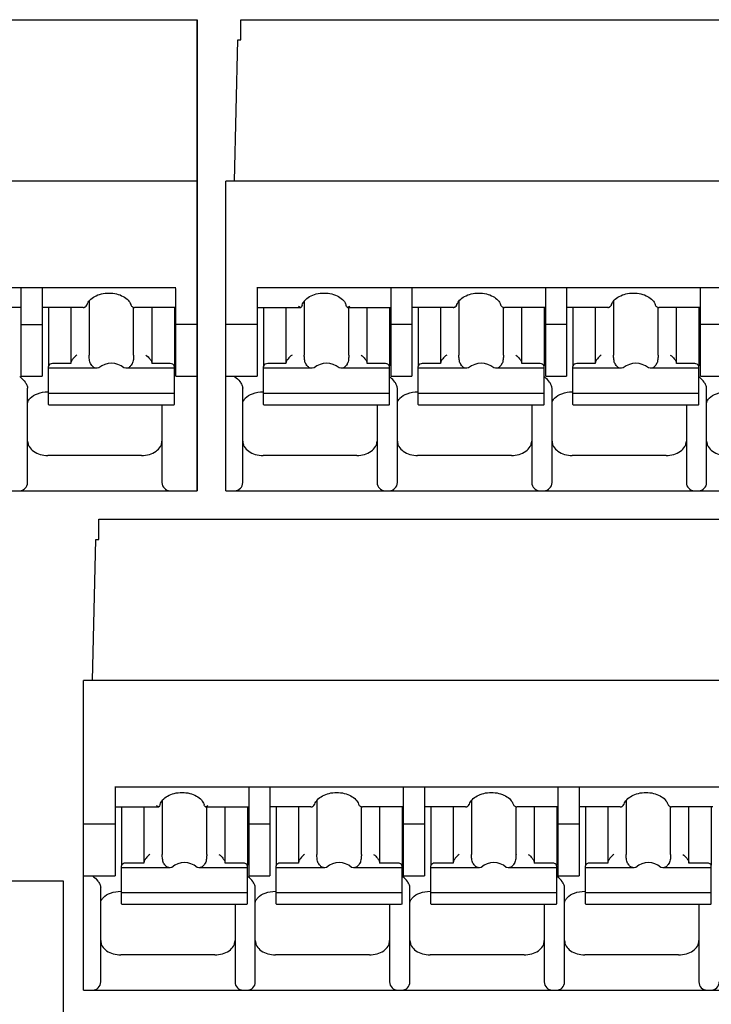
# Model space of a CAD drawing. Header units: millimetres. Extents: x 62 to 829, y -230 to 658.
# Tile 18 of 35: x 388 to 405, y 196 to 220. Entities that reach past the tile are written whole.
import ezdxf

# ---------------------------------------------------------------- set-up
doc = ezdxf.new("R2010")
doc.units = ezdxf.units.MM
doc.layers.add('17', color=6, linetype='CONTINUOUS')

msp = doc.modelspace()

# ---------------------------------------------------------------- linework, layer by layer
at = {"layer": '17'}
for p, q in [((368.905, 220.185), (392.18, 220.185)), ((392.18, 220.185), (392.18, 208.585)), ((392.18, 208.585), (392.18, 220.185)), ((393.255, 219.685), (393.255, 220.185)), ((393.255, 220.185), (416.53, 220.185)), ((393.096, 216.211), (393.182, 219.685)), ((393.182, 219.685), (393.255, 219.685)), ((392.18, 216.211), (368.53, 216.211)), ((392.88, 208.585), (392.88, 216.211)), ((416.53, 216.211), (392.88, 216.211)), ((369.301, 213.593), (391.651, 213.593)), ((387.845, 211.403), (387.845, 213.566)), ((388.355, 213.566), (388.355, 211.403)), ((391.655, 211.403), (391.655, 213.566)), ((393.651, 213.593), (416.001, 213.593)), ((393.655, 213.566), (393.655, 211.403)), ((396.955, 211.403), (396.955, 213.566)), ((397.465, 213.566), (397.465, 211.403)), ((400.765, 211.403), (400.765, 213.566)), ((401.275, 213.566), (401.275, 211.403)), ((404.575, 211.403), (404.575, 213.566)), ((389.462, 213.154), (389.467, 213.167)), ((389.467, 213.167), (389.467, 213.167)), ((389.517, 213.256), (389.517, 211.926)), ((390.542, 213.167), (390.542, 213.167)), ((394.817, 213.251), (394.817, 211.926)), ((398.572, 213.154), (398.577, 213.167)), ((398.577, 213.167), (398.577, 213.167)), ((398.627, 213.256), (398.627, 211.926)), ((399.652, 213.167), (399.652, 213.167)), ((402.382, 213.154), (402.387, 213.167)), ((402.387, 213.167), (402.387, 213.167)), ((402.437, 213.256), (402.437, 211.926)), ((403.462, 213.167), (403.462, 213.167)), ((387.845, 213.099), (386.827, 213.099)), ((389.372, 213.099), (388.355, 213.099)), ((388.515, 213.099), (388.515, 211.658)), ((389.065, 213.099), (389.065, 211.714)), ((390.575, 213.121), (390.582, 213.116)), ((390.604, 213.104), (390.625, 213.099)), ((390.613, 211.926), (390.613, 213.102)), ((390.618, 213.1), (390.637, 213.099)), ((390.625, 213.099), (390.637, 213.099)), ((391.655, 213.099), (390.637, 213.099)), ((391.065, 211.714), (391.065, 213.099)), ((391.615, 213.099), (391.615, 211.658)), ((393.655, 213.099), (394.731, 213.099)), ((393.815, 213.099), (393.815, 211.658)), ((394.365, 213.099), (394.365, 211.714)), ((394.736, 213.099), (394.731, 213.099)), ((395.879, 213.099), (395.873, 213.099)), ((395.879, 213.099), (396.955, 213.099)), ((395.913, 211.926), (395.913, 213.099)), ((396.365, 211.714), (396.365, 213.099)), ((396.915, 213.099), (396.915, 211.658)), ((398.482, 213.099), (397.465, 213.099)), ((397.625, 213.099), (397.625, 211.658)), ((398.175, 213.099), (398.175, 211.714)), ((398.482, 213.099), (398.501, 213.1)), ((398.501, 213.1), (398.524, 213.108)), ((398.524, 213.108), (398.538, 213.116)), ((398.538, 213.116), (398.555, 213.13)), ((398.538, 213.116), (398.538, 213.116)), ((398.555, 213.13), (398.572, 213.154)), ((399.685, 213.121), (399.692, 213.116)), ((399.714, 213.104), (399.735, 213.099)), ((399.723, 211.926), (399.723, 213.102)), ((399.728, 213.1), (399.747, 213.099)), ((399.735, 213.099), (399.747, 213.099)), ((400.765, 213.099), (399.747, 213.099)), ((400.175, 211.714), (400.175, 213.099)), ((400.725, 213.099), (400.725, 211.658)), ((402.292, 213.099), (401.275, 213.099)), ((401.435, 213.099), (401.435, 211.658)), ((401.985, 213.099), (401.985, 211.714)), ((402.292, 213.099), (402.311, 213.1)), ((402.311, 213.1), (402.334, 213.108)), ((402.334, 213.108), (402.348, 213.116)), ((402.348, 213.116), (402.365, 213.13)), ((402.348, 213.116), (402.348, 213.116)), ((402.365, 213.13), (402.382, 213.154)), ((403.495, 213.121), (403.502, 213.116)), ((403.524, 213.104), (403.545, 213.099)), ((403.533, 211.926), (403.533, 213.102)), ((403.538, 213.1), (403.557, 213.099)), ((403.545, 213.099), (403.557, 213.099)), ((404.575, 213.099), (403.557, 213.099)), ((403.985, 211.714), (403.985, 213.099)), ((404.535, 213.099), (404.535, 211.658)), ((387.845, 212.675), (388.355, 212.675)), ((392.18, 212.675), (391.655, 212.675)), ((393.655, 212.675), (392.88, 212.675)), ((397.465, 212.675), (396.955, 212.675)), ((401.275, 212.675), (400.765, 212.675)), ((405.085, 212.675), (404.575, 212.675)), ((389.065, 211.714), (388.615, 211.714)), ((391.515, 211.714), (391.065, 211.714)), ((394.365, 211.714), (393.915, 211.714)), ((396.815, 211.714), (396.365, 211.714)), ((398.175, 211.714), (397.725, 211.714)), ((400.625, 211.714), (400.175, 211.714)), ((401.985, 211.714), (401.535, 211.714)), ((404.435, 211.714), (403.985, 211.714)), ((388.515, 210.708), (388.515, 211.644)), ((389.71, 211.599), (388.515, 211.599)), ((389.756, 211.608), (389.71, 211.599)), ((390.42, 211.599), (390.373, 211.608)), ((391.615, 211.599), (390.42, 211.599)), ((391.615, 210.708), (391.615, 211.644)), ((393.815, 210.708), (393.815, 211.644)), ((395.01, 211.599), (393.815, 211.599)), ((395.056, 211.608), (395.01, 211.599)), ((395.72, 211.599), (395.673, 211.608)), ((396.915, 211.599), (395.72, 211.599)), ((396.915, 210.708), (396.915, 211.644)), ((397.625, 210.708), (397.625, 211.644)), ((398.82, 211.599), (397.625, 211.599)), ((398.866, 211.608), (398.82, 211.599)), ((399.53, 211.599), (399.483, 211.608)), ((400.725, 211.599), (399.53, 211.599)), ((400.725, 210.708), (400.725, 211.644)), ((401.435, 210.708), (401.435, 211.644)), ((402.63, 211.599), (401.435, 211.599)), ((402.676, 211.608), (402.63, 211.599)), ((403.34, 211.599), (403.293, 211.608)), ((404.535, 211.599), (403.34, 211.599)), ((404.535, 210.708), (404.535, 211.644)), ((387.845, 211.403), (388.355, 211.403)), ((391.655, 211.403), (392.18, 211.403)), ((392.88, 211.403), (393.655, 211.403)), ((396.955, 211.403), (397.465, 211.403)), ((400.765, 211.403), (401.275, 211.403)), ((404.575, 211.403), (405.085, 211.403)), ((388, 208.785), (388, 211.113)), ((388.5, 211.019), (388.515, 211.019)), ((391.615, 210.979), (388.515, 210.979)), ((393.3, 208.785), (393.3, 211.113)), ((393.8, 211.019), (393.815, 211.019)), ((396.915, 210.979), (393.815, 210.979)), ((397.11, 208.785), (397.11, 211.113)), ((397.61, 211.019), (397.625, 211.019)), ((400.725, 210.979), (397.625, 210.979)), ((400.92, 208.785), (400.92, 211.113)), ((401.42, 211.019), (401.435, 211.019)), ((404.535, 210.979), (401.435, 210.979)), ((404.73, 208.785), (404.73, 211.113)), ((388.515, 210.708), (388.524, 210.701)), ((388.524, 210.701), (391.605, 210.701)), ((391.31, 210.701), (391.31, 208.785)), ((391.606, 210.701), (391.615, 210.708)), ((393.815, 210.708), (393.824, 210.701)), ((393.824, 210.701), (396.905, 210.701)), ((396.61, 210.701), (396.61, 208.785)), ((396.906, 210.701), (396.915, 210.708)), ((397.625, 210.708), (397.634, 210.701)), ((397.634, 210.701), (400.715, 210.701)), ((400.42, 210.701), (400.42, 208.785)), ((400.716, 210.701), (400.725, 210.708)), ((401.435, 210.708), (401.444, 210.701)), ((401.444, 210.701), (404.525, 210.701)), ((404.23, 210.701), (404.23, 208.785)), ((404.526, 210.701), (404.535, 210.708)), ((390.81, 209.451), (388.5, 209.451)), ((396.11, 209.451), (393.8, 209.451)), ((399.92, 209.451), (397.61, 209.451)), ((403.73, 209.451), (401.42, 209.451)), ((368.53, 208.585), (392.18, 208.585)), ((368.53, 208.585), (392.18, 208.585)), ((392.88, 208.585), (416.53, 208.585)), ((392.88, 208.585), (416.53, 208.585)), ((389.755, 207.385), (389.755, 207.885)), ((389.755, 207.885), (413.03, 207.885)), ((389.596, 203.911), (389.682, 207.385)), ((389.682, 207.385), (389.755, 207.385)), ((389.38, 196.285), (389.38, 203.911)), ((413.03, 203.911), (389.38, 203.911)), ((390.151, 201.293), (412.501, 201.293)), ((390.155, 201.266), (390.155, 199.103)), ((393.455, 199.103), (393.455, 201.266)), ((393.965, 201.266), (393.965, 199.103)), ((397.265, 199.103), (397.265, 201.266)), ((397.775, 201.266), (397.775, 199.103)), ((401.075, 199.103), (401.075, 201.266)), ((401.585, 201.266), (401.585, 199.103)), ((390.155, 200.799), (391.231, 200.799)), ((390.315, 200.799), (390.315, 199.358)), ((390.865, 200.799), (390.865, 199.414)), ((391.236, 200.799), (391.231, 200.799)), ((391.317, 200.951), (391.317, 199.626)), ((392.379, 200.799), (392.373, 200.799)), ((392.379, 200.799), (393.455, 200.799)), ((392.413, 199.626), (392.413, 200.799)), ((392.865, 199.414), (392.865, 200.799)), ((393.415, 200.799), (393.415, 199.358)), ((394.982, 200.799), (393.965, 200.799)), ((394.125, 200.799), (394.125, 199.358)), ((394.675, 200.799), (394.675, 199.414)), ((394.982, 200.799), (395.001, 200.8)), ((395.001, 200.8), (395.024, 200.808)), ((395.024, 200.808), (395.038, 200.816)), ((395.038, 200.816), (395.055, 200.83)), ((395.038, 200.816), (395.038, 200.816)), ((395.055, 200.83), (395.072, 200.854)), ((395.072, 200.854), (395.077, 200.867)), ((395.077, 200.867), (395.077, 200.867)), ((395.127, 200.956), (395.127, 199.626)), ((396.152, 200.867), (396.152, 200.867)), ((396.185, 200.821), (396.192, 200.816)), ((396.214, 200.804), (396.235, 200.799)), ((396.223, 199.626), (396.223, 200.802)), ((396.228, 200.8), (396.247, 200.799)), ((396.235, 200.799), (396.247, 200.799)), ((397.265, 200.799), (396.247, 200.799)), ((396.675, 199.414), (396.675, 200.799)), ((397.225, 200.799), (397.225, 199.358)), ((398.792, 200.799), (397.775, 200.799)), ((397.935, 200.799), (397.935, 199.358)), ((398.485, 200.799), (398.485, 199.414)), ((398.792, 200.799), (398.811, 200.8)), ((398.811, 200.8), (398.834, 200.808)), ((398.834, 200.808), (398.848, 200.816)), ((398.848, 200.816), (398.865, 200.83)), ((398.848, 200.816), (398.848, 200.816)), ((398.865, 200.83), (398.882, 200.854)), ((398.882, 200.854), (398.887, 200.867)), ((398.887, 200.867), (398.887, 200.867)), ((398.937, 200.956), (398.937, 199.626)), ((399.962, 200.867), (399.962, 200.867)), ((399.995, 200.821), (400.002, 200.816)), ((400.024, 200.804), (400.045, 200.799)), ((400.033, 199.626), (400.033, 200.802)), ((400.038, 200.8), (400.057, 200.799)), ((400.045, 200.799), (400.057, 200.799)), ((401.075, 200.799), (400.057, 200.799)), ((400.485, 199.414), (400.485, 200.799)), ((401.035, 200.799), (401.035, 199.358)), ((402.602, 200.799), (401.585, 200.799)), ((401.745, 200.799), (401.745, 199.358)), ((402.295, 200.799), (402.295, 199.414)), ((402.602, 200.799), (402.621, 200.8)), ((402.621, 200.8), (402.644, 200.808)), ((402.644, 200.808), (402.658, 200.816)), ((402.658, 200.816), (402.675, 200.83)), ((402.658, 200.816), (402.658, 200.816)), ((402.675, 200.83), (402.692, 200.854)), ((402.692, 200.854), (402.697, 200.867)), ((402.697, 200.867), (402.697, 200.867)), ((402.747, 200.956), (402.747, 199.626)), ((403.772, 200.867), (403.772, 200.867)), ((403.805, 200.821), (403.812, 200.816)), ((403.834, 200.804), (403.855, 200.799)), ((403.843, 199.626), (403.843, 200.802)), ((403.848, 200.8), (403.867, 200.799)), ((403.855, 200.799), (403.867, 200.799)), ((404.885, 200.799), (403.867, 200.799)), ((404.295, 199.414), (404.295, 200.799)), ((404.845, 200.799), (404.845, 199.358)), ((390.155, 200.375), (389.38, 200.375)), ((393.965, 200.375), (393.455, 200.375)), ((397.775, 200.375), (397.265, 200.375)), ((401.585, 200.375), (401.075, 200.375)), ((390.315, 198.408), (390.315, 199.344)), ((390.865, 199.414), (390.415, 199.414)), ((393.315, 199.414), (392.865, 199.414)), ((393.415, 198.408), (393.415, 199.344)), ((394.125, 198.408), (394.125, 199.344)), ((394.675, 199.414), (394.225, 199.414)), ((397.125, 199.414), (396.675, 199.414)), ((397.225, 198.408), (397.225, 199.344)), ((397.935, 198.408), (397.935, 199.344)), ((398.485, 199.414), (398.035, 199.414)), ((400.935, 199.414), (400.485, 199.414)), ((401.035, 198.408), (401.035, 199.344)), ((401.745, 198.408), (401.745, 199.344)), ((402.295, 199.414), (401.845, 199.414)), ((404.745, 199.414), (404.295, 199.414)), ((404.845, 198.408), (404.845, 199.344)), ((389.38, 199.103), (390.155, 199.103)), ((391.51, 199.299), (390.315, 199.299)), ((391.556, 199.308), (391.51, 199.299)), ((392.22, 199.299), (392.173, 199.308)), ((393.415, 199.299), (392.22, 199.299)), ((393.455, 199.103), (393.965, 199.103)), ((395.32, 199.299), (394.125, 199.299)), ((395.366, 199.308), (395.32, 199.299)), ((396.03, 199.299), (395.983, 199.308)), ((397.225, 199.299), (396.03, 199.299)), ((397.265, 199.103), (397.775, 199.103)), ((399.13, 199.299), (397.935, 199.299)), ((399.176, 199.308), (399.13, 199.299)), ((399.84, 199.299), (399.793, 199.308)), ((401.035, 199.299), (399.84, 199.299)), ((401.075, 199.103), (401.585, 199.103)), ((402.94, 199.299), (401.745, 199.299)), ((402.986, 199.308), (402.94, 199.299)), ((403.65, 199.299), (403.603, 199.308)), ((404.845, 199.299), (403.65, 199.299)), ((373.129, 198.975), (388.879, 198.975)), ((388.879, 198.975), (388.879, 183.985)), ((389.8, 196.485), (389.8, 198.813)), ((390.3, 198.719), (390.315, 198.719)), ((393.415, 198.679), (390.315, 198.679)), ((393.61, 196.485), (393.61, 198.813)), ((394.11, 198.719), (394.125, 198.719)), ((397.225, 198.679), (394.125, 198.679)), ((397.42, 196.485), (397.42, 198.813)), ((397.92, 198.719), (397.935, 198.719)), ((401.035, 198.679), (397.935, 198.679)), ((401.23, 196.485), (401.23, 198.813)), ((401.73, 198.719), (401.745, 198.719)), ((404.845, 198.679), (401.745, 198.679)), ((390.315, 198.408), (390.324, 198.401)), ((390.324, 198.401), (393.405, 198.401)), ((393.11, 198.401), (393.11, 196.485)), ((393.406, 198.401), (393.415, 198.408)), ((394.125, 198.408), (394.134, 198.401)), ((394.134, 198.401), (397.215, 198.401)), ((396.92, 198.401), (396.92, 196.485)), ((397.216, 198.401), (397.225, 198.408)), ((397.935, 198.408), (397.944, 198.401)), ((397.944, 198.401), (401.025, 198.401)), ((400.73, 198.401), (400.73, 196.485)), ((401.026, 198.401), (401.035, 198.408)), ((401.745, 198.408), (401.754, 198.401)), ((401.754, 198.401), (404.835, 198.401)), ((404.54, 198.401), (404.54, 196.485)), ((404.836, 198.401), (404.845, 198.408)), ((392.61, 197.151), (390.3, 197.151)), ((396.42, 197.151), (394.11, 197.151)), ((400.23, 197.151), (397.92, 197.151)), ((404.04, 197.151), (401.73, 197.151)), ((389.38, 196.285), (413.03, 196.285)), ((389.38, 196.285), (413.03, 196.285))]:
    msp.add_line(p, q, dxfattribs=at)
for points in [[(390.542, 213.167), (390.543, 213.165), (390.552, 213.147), (390.562, 213.132), (390.575, 213.121)], [(399.652, 213.167), (399.653, 213.165), (399.662, 213.147), (399.672, 213.132), (399.685, 213.121)], [(403.462, 213.167), (403.463, 213.165), (403.472, 213.147), (403.482, 213.132), (403.495, 213.121)], [(389.396, 213.101), (389.401, 213.103), (389.409, 213.106)], [(389.409, 213.106), (389.418, 213.11), (389.426, 213.115), (389.428, 213.116)], [(389.428, 213.116), (389.445, 213.13), (389.462, 213.154)], [(390.582, 213.116), (390.584, 213.114), (390.604, 213.104)], [(399.692, 213.116), (399.694, 213.114), (399.714, 213.104)], [(403.502, 213.116), (403.504, 213.114), (403.524, 213.104)], [(396.152, 200.867), (396.153, 200.865), (396.162, 200.847), (396.172, 200.832), (396.185, 200.821)], [(396.192, 200.816), (396.194, 200.814), (396.214, 200.804)], [(399.962, 200.867), (399.963, 200.865), (399.972, 200.847), (399.982, 200.832), (399.995, 200.821)], [(400.002, 200.816), (400.004, 200.814), (400.024, 200.804)], [(403.772, 200.867), (403.773, 200.865), (403.782, 200.847), (403.792, 200.832), (403.805, 200.821)], [(403.812, 200.816), (403.814, 200.814), (403.834, 200.804)]]:
    msp.add_lwpolyline(points, dxfattribs=at)
for centre, radius, start, end in [((389.378, 213.172), 0.0733, 280.6299, 283.8655), ((389.365, 213.21), 0.113, 292.3553, 301.5652), ((396.047, 213.215), 0.21, 196.0373, 197.4977), ((398.475, 213.21), 0.113, 292.3553, 301.5652), ((402.285, 213.21), 0.113, 292.3553, 301.5652), ((387.48, 210.944), 0.554, 51.677, 54.0544), ((396.59, 210.944), 0.553, 51.6712, 54.0521), ((400.4, 210.944), 0.553, 51.6712, 54.0521), ((404.21, 210.944), 0.553, 51.6712, 54.0521), ((387.8, 208.785), 0.2, 270, 0), ((391.51, 208.785), 0.2, 180, 270), ((393.1, 208.785), 0.2, 270, 0), ((396.81, 208.785), 0.2, 180, 270), ((396.91, 208.785), 0.2, 270, 0), ((400.62, 208.785), 0.2, 180, 270), ((400.72, 208.785), 0.2, 270, 0), ((404.43, 208.785), 0.2, 180, 270), ((404.53, 208.785), 0.2, 270, 0), ((392.547, 200.915), 0.21, 196.0373, 197.4977), ((394.975, 200.91), 0.113, 292.3553, 301.5652), ((398.785, 200.91), 0.113, 292.3553, 301.5652), ((402.595, 200.91), 0.113, 292.3553, 301.5652), ((393.09, 198.644), 0.553, 51.6712, 54.0521), ((396.9, 198.644), 0.553, 51.6712, 54.0521), ((400.71, 198.644), 0.553, 51.6712, 54.0521), ((389.6, 196.485), 0.2, 270, 0), ((393.31, 196.485), 0.2, 180, 270), ((393.41, 196.485), 0.2, 270, 0), ((397.12, 196.485), 0.2, 180, 270), ((397.22, 196.485), 0.2, 270, 0), ((400.93, 196.485), 0.2, 180, 270), ((401.03, 196.485), 0.2, 270, 0), ((404.74, 196.485), 0.2, 180, 270), ((404.84, 196.485), 0.2, 270, 0)]:
    msp.add_arc(centre, radius, start, end, dxfattribs=at)
for centre, start_param, end_param in [((390.065, 211.045), -0.595246, 0.595246), ((395.365, 211.045), -0.595246, 0.595246), ((399.175, 211.045), -0.595246, 0.595246), ((402.985, 211.045), -0.595246, 0.595246), ((391.865, 198.745), -0.595246, 0.595246), ((395.675, 198.745), -0.595246, 0.595246), ((399.485, 198.745), -0.595246, 0.595246), ((403.295, 198.745), 5.687939, 6.878432)]:
    msp.add_ellipse(centre, major_axis=(0, 0.68), ratio=0.809289, start_param=start_param, end_param=end_param, dxfattribs=at)
for points, knots in [([(389.467, 213.167), (389.48, 213.207), (389.533, 213.287), (389.657, 213.378), (389.82, 213.439), (390.005, 213.46), (390.19, 213.439), (390.353, 213.378), (390.477, 213.287), (390.529, 213.207), (390.542, 213.167)], [0, 0, 0, 0, 0.097735, 0.216504, 0.353305, 0.499987, 0.646673, 0.783484, 0.902261, 1, 1, 1, 1]), ([(394.764, 213.157), (394.776, 213.197), (394.826, 213.281), (394.95, 213.375), (395.116, 213.438), (395.305, 213.46), (395.494, 213.438), (395.66, 213.375), (395.784, 213.281), (395.834, 213.197), (395.846, 213.157)], [0, 0, 0, 0, 0.096884, 0.215176, 0.352374, 0.499986, 0.647601, 0.784808, 0.903108, 1, 1, 1, 1]), ([(398.577, 213.167), (398.59, 213.207), (398.643, 213.287), (398.767, 213.378), (398.93, 213.439), (399.115, 213.46), (399.3, 213.439), (399.463, 213.378), (399.587, 213.287), (399.639, 213.207), (399.652, 213.167)], [0, 0, 0, 0, 0.097735, 0.216504, 0.353305, 0.499987, 0.646673, 0.783484, 0.902261, 1, 1, 1, 1]), ([(402.387, 213.167), (402.4, 213.207), (402.453, 213.287), (402.577, 213.378), (402.74, 213.439), (402.925, 213.46), (403.11, 213.439), (403.273, 213.378), (403.397, 213.287), (403.449, 213.207), (403.462, 213.167)], [0, 0, 0, 0, 0.097735, 0.216504, 0.353305, 0.499987, 0.646673, 0.783484, 0.902261, 1, 1, 1, 1]), ([(389.372, 213.099), (389.374, 213.099), (389.381, 213.099), (389.387, 213.1), (389.392, 213.1)], [0, 0, 0, 0, 0.285699, 1, 1, 1, 1]), ([(394.697, 213.11), (394.695, 213.111), (394.686, 213.117), (394.678, 213.123), (394.672, 213.128)], [0, 0, 0, 0, 0.236134, 1, 1, 1, 1]), ([(394.731, 213.099), (394.728, 213.099), (394.716, 213.1), (394.705, 213.105), (394.697, 213.11)], [0, 0, 0, 0, 0.221499, 1, 1, 1, 1]), ([(395.913, 213.11), (395.91, 213.108), (395.899, 213.103), (395.887, 213.099), (395.879, 213.099)], [0, 0, 0, 0, 0.280842, 1, 1, 1, 1]), ([(395.937, 213.128), (395.935, 213.126), (395.928, 213.12), (395.919, 213.114), (395.913, 213.11)], [0, 0, 0, 0, 0.263683, 1, 1, 1, 1]), ([(388.615, 211.714), (388.593, 211.714), (388.553, 211.706), (388.522, 211.675), (388.517, 211.658)], [0, 0, 0, 0, 0.548288, 1, 1, 1, 1]), ([(389.215, 211.926), (389.178, 211.9), (389.128, 211.852), (389.085, 211.785), (389.068, 211.744), (389.065, 211.723), (389.065, 211.714)], [0, 0, 0, 0, 0.505177, 0.770933, 0.894072, 1, 1, 1, 1]), ([(389.552, 211.714), (389.544, 211.729), (389.532, 211.763), (389.519, 211.834), (389.517, 211.89), (389.517, 211.926)], [0, 0, 0, 0, 0.232447, 0.501393, 1, 1, 1, 1]), ([(389.591, 211.658), (389.587, 211.662), (389.573, 211.68), (389.561, 211.699), (389.552, 211.714)], [0, 0, 0, 0, 0.255133, 1, 1, 1, 1]), ([(390.577, 211.714), (390.575, 211.709), (390.563, 211.69), (390.55, 211.671), (390.539, 211.658)], [0, 0, 0, 0, 0.245324, 1, 1, 1, 1]), ([(390.613, 211.926), (390.613, 211.89), (390.61, 211.834), (390.598, 211.763), (390.585, 211.729), (390.577, 211.714)], [0, 0, 0, 0, 0.498632, 0.767564, 1, 1, 1, 1]), ([(390.915, 211.926), (390.951, 211.9), (391.001, 211.852), (391.045, 211.785), (391.061, 211.744), (391.065, 211.723), (391.065, 211.714)], [0, 0, 0, 0, 0.505177, 0.770935, 0.894073, 1, 1, 1, 1]), ([(391.593, 211.687), (391.589, 211.691), (391.566, 211.708), (391.536, 211.714), (391.515, 211.714)], [0, 0, 0, 0, 0.231599, 1, 1, 1, 1]), ([(393.915, 211.714), (393.893, 211.714), (393.853, 211.706), (393.822, 211.675), (393.817, 211.658)], [0, 0, 0, 0, 0.548288, 1, 1, 1, 1]), ([(394.515, 211.926), (394.478, 211.9), (394.428, 211.852), (394.385, 211.785), (394.368, 211.744), (394.365, 211.723), (394.365, 211.714)], [0, 0, 0, 0, 0.505177, 0.770933, 0.894072, 1, 1, 1, 1]), ([(394.852, 211.714), (394.844, 211.729), (394.832, 211.763), (394.819, 211.834), (394.817, 211.89), (394.817, 211.926)], [0, 0, 0, 0, 0.232447, 0.501393, 1, 1, 1, 1]), ([(394.891, 211.658), (394.887, 211.662), (394.873, 211.68), (394.861, 211.699), (394.852, 211.714)], [0, 0, 0, 0, 0.255133, 1, 1, 1, 1]), ([(395.877, 211.714), (395.875, 211.709), (395.863, 211.69), (395.85, 211.671), (395.839, 211.658)], [0, 0, 0, 0, 0.245324, 1, 1, 1, 1]), ([(395.913, 211.926), (395.913, 211.89), (395.91, 211.834), (395.898, 211.763), (395.885, 211.729), (395.877, 211.714)], [0, 0, 0, 0, 0.498632, 0.767564, 1, 1, 1, 1]), ([(396.215, 211.926), (396.251, 211.9), (396.301, 211.852), (396.345, 211.785), (396.361, 211.744), (396.365, 211.723), (396.365, 211.714)], [0, 0, 0, 0, 0.505177, 0.770935, 0.894073, 1, 1, 1, 1]), ([(396.893, 211.687), (396.889, 211.691), (396.866, 211.708), (396.836, 211.714), (396.815, 211.714)], [0, 0, 0, 0, 0.231599, 1, 1, 1, 1]), ([(397.725, 211.714), (397.703, 211.714), (397.663, 211.706), (397.632, 211.675), (397.627, 211.658)], [0, 0, 0, 0, 0.548288, 1, 1, 1, 1]), ([(398.325, 211.926), (398.288, 211.9), (398.238, 211.852), (398.195, 211.785), (398.178, 211.744), (398.175, 211.723), (398.175, 211.714)], [0, 0, 0, 0, 0.505177, 0.770933, 0.894072, 1, 1, 1, 1]), ([(398.662, 211.714), (398.654, 211.729), (398.642, 211.763), (398.629, 211.834), (398.627, 211.89), (398.627, 211.926)], [0, 0, 0, 0, 0.232447, 0.501393, 1, 1, 1, 1]), ([(398.701, 211.658), (398.697, 211.662), (398.683, 211.68), (398.671, 211.699), (398.662, 211.714)], [0, 0, 0, 0, 0.255133, 1, 1, 1, 1]), ([(399.687, 211.714), (399.685, 211.709), (399.673, 211.69), (399.66, 211.671), (399.649, 211.658)], [0, 0, 0, 0, 0.245324, 1, 1, 1, 1]), ([(399.723, 211.926), (399.723, 211.89), (399.72, 211.834), (399.708, 211.763), (399.695, 211.729), (399.687, 211.714)], [0, 0, 0, 0, 0.498632, 0.767564, 1, 1, 1, 1]), ([(400.025, 211.926), (400.061, 211.9), (400.111, 211.852), (400.155, 211.785), (400.171, 211.744), (400.175, 211.723), (400.175, 211.714)], [0, 0, 0, 0, 0.505177, 0.770935, 0.894073, 1, 1, 1, 1]), ([(400.703, 211.687), (400.699, 211.691), (400.676, 211.708), (400.646, 211.714), (400.625, 211.714)], [0, 0, 0, 0, 0.231599, 1, 1, 1, 1]), ([(401.535, 211.714), (401.513, 211.714), (401.473, 211.706), (401.442, 211.675), (401.437, 211.658)], [0, 0, 0, 0, 0.548288, 1, 1, 1, 1]), ([(402.135, 211.926), (402.098, 211.9), (402.048, 211.852), (402.005, 211.785), (401.988, 211.744), (401.985, 211.723), (401.985, 211.714)], [0, 0, 0, 0, 0.505177, 0.770933, 0.894072, 1, 1, 1, 1]), ([(402.472, 211.714), (402.464, 211.729), (402.452, 211.763), (402.439, 211.834), (402.437, 211.89), (402.437, 211.926)], [0, 0, 0, 0, 0.232447, 0.501393, 1, 1, 1, 1]), ([(402.511, 211.658), (402.507, 211.662), (402.493, 211.68), (402.481, 211.699), (402.472, 211.714)], [0, 0, 0, 0, 0.255133, 1, 1, 1, 1]), ([(403.497, 211.714), (403.495, 211.709), (403.483, 211.69), (403.47, 211.671), (403.459, 211.658)], [0, 0, 0, 0, 0.245324, 1, 1, 1, 1]), ([(403.533, 211.926), (403.533, 211.89), (403.53, 211.834), (403.518, 211.763), (403.505, 211.729), (403.497, 211.714)], [0, 0, 0, 0, 0.498632, 0.767564, 1, 1, 1, 1]), ([(403.835, 211.926), (403.871, 211.9), (403.921, 211.852), (403.965, 211.785), (403.981, 211.744), (403.985, 211.723), (403.985, 211.714)], [0, 0, 0, 0, 0.505177, 0.770935, 0.894073, 1, 1, 1, 1]), ([(404.513, 211.687), (404.509, 211.691), (404.486, 211.708), (404.456, 211.714), (404.435, 211.714)], [0, 0, 0, 0, 0.231599, 1, 1, 1, 1]), ([(388.517, 211.658), (388.517, 211.657), (388.515, 211.652), (388.515, 211.647), (388.515, 211.644)], [0, 0, 0, 0, 0.263592, 1, 1, 1, 1]), ([(389.71, 211.599), (389.688, 211.6), (389.643, 211.61), (389.606, 211.64), (389.591, 211.658)], [0, 0, 0, 0, 0.474173, 1, 1, 1, 1]), ([(390.539, 211.658), (390.523, 211.64), (390.487, 211.61), (390.441, 211.6), (390.42, 211.599)], [0, 0, 0, 0, 0.525827, 1, 1, 1, 1]), ([(391.613, 211.658), (391.612, 211.661), (391.608, 211.672), (391.6, 211.681), (391.593, 211.687)], [0, 0, 0, 0, 0.2371, 1, 1, 1, 1]), ([(391.615, 211.644), (391.615, 211.647), (391.614, 211.652), (391.613, 211.657), (391.613, 211.658)], [0, 0, 0, 0, 0.736411, 1, 1, 1, 1]), ([(393.817, 211.658), (393.817, 211.657), (393.815, 211.652), (393.815, 211.647), (393.815, 211.644)], [0, 0, 0, 0, 0.263592, 1, 1, 1, 1]), ([(395.01, 211.599), (394.988, 211.6), (394.943, 211.61), (394.906, 211.64), (394.891, 211.658)], [0, 0, 0, 0, 0.474173, 1, 1, 1, 1]), ([(395.839, 211.658), (395.823, 211.64), (395.787, 211.61), (395.741, 211.6), (395.72, 211.599)], [0, 0, 0, 0, 0.525827, 1, 1, 1, 1]), ([(396.913, 211.658), (396.912, 211.661), (396.908, 211.672), (396.9, 211.681), (396.893, 211.687)], [0, 0, 0, 0, 0.2371, 1, 1, 1, 1]), ([(396.915, 211.644), (396.915, 211.647), (396.914, 211.652), (396.913, 211.657), (396.913, 211.658)], [0, 0, 0, 0, 0.736411, 1, 1, 1, 1]), ([(397.627, 211.658), (397.627, 211.657), (397.625, 211.652), (397.625, 211.647), (397.625, 211.644)], [0, 0, 0, 0, 0.263592, 1, 1, 1, 1]), ([(398.82, 211.599), (398.798, 211.6), (398.753, 211.61), (398.716, 211.64), (398.701, 211.658)], [0, 0, 0, 0, 0.474173, 1, 1, 1, 1]), ([(399.649, 211.658), (399.633, 211.64), (399.597, 211.61), (399.551, 211.6), (399.53, 211.599)], [0, 0, 0, 0, 0.525827, 1, 1, 1, 1]), ([(400.723, 211.658), (400.722, 211.661), (400.718, 211.672), (400.71, 211.681), (400.703, 211.687)], [0, 0, 0, 0, 0.2371, 1, 1, 1, 1]), ([(400.725, 211.644), (400.725, 211.647), (400.724, 211.652), (400.723, 211.657), (400.723, 211.658)], [0, 0, 0, 0, 0.736411, 1, 1, 1, 1]), ([(401.437, 211.658), (401.437, 211.657), (401.435, 211.652), (401.435, 211.647), (401.435, 211.644)], [0, 0, 0, 0, 0.263592, 1, 1, 1, 1]), ([(402.63, 211.599), (402.608, 211.6), (402.563, 211.61), (402.526, 211.64), (402.511, 211.658)], [0, 0, 0, 0, 0.474173, 1, 1, 1, 1]), ([(403.459, 211.658), (403.443, 211.64), (403.407, 211.61), (403.361, 211.6), (403.34, 211.599)], [0, 0, 0, 0, 0.525827, 1, 1, 1, 1]), ([(404.533, 211.658), (404.532, 211.661), (404.528, 211.672), (404.52, 211.681), (404.513, 211.687)], [0, 0, 0, 0, 0.2371, 1, 1, 1, 1]), ([(404.535, 211.644), (404.535, 211.647), (404.534, 211.652), (404.533, 211.657), (404.533, 211.658)], [0, 0, 0, 0, 0.736411, 1, 1, 1, 1]), ([(387.823, 211.378), (387.867, 211.344), (387.926, 211.282), (387.977, 211.199), (387.996, 211.149), (388, 211.124), (388, 211.113)], [0, 0, 0, 0, 0.511825, 0.774728, 0.895528, 1, 1, 1, 1]), ([(393.1, 211.396), (393.149, 211.361), (393.215, 211.296), (393.273, 211.207), (393.295, 211.152), (393.3, 211.125), (393.3, 211.113)], [0, 0, 0, 0, 0.505208, 0.770961, 0.894089, 1, 1, 1, 1]), ([(397.11, 211.113), (397.11, 211.124), (397.106, 211.149), (397.087, 211.199), (397.036, 211.282), (396.977, 211.344), (396.933, 211.378)], [0, 0, 0, 0, 0.104509, 0.225342, 0.488212, 1, 1, 1, 1]), ([(400.92, 211.113), (400.92, 211.124), (400.916, 211.149), (400.897, 211.199), (400.846, 211.282), (400.787, 211.344), (400.743, 211.378)], [0, 0, 0, 0, 0.104509, 0.225342, 0.488212, 1, 1, 1, 1]), ([(404.73, 211.113), (404.73, 211.124), (404.726, 211.149), (404.707, 211.199), (404.656, 211.282), (404.597, 211.344), (404.553, 211.378)], [0, 0, 0, 0, 0.104509, 0.225342, 0.488212, 1, 1, 1, 1]), ([(388.063, 210.861), (388.111, 210.913), (388.254, 210.994), (388.413, 211.019), (388.5, 211.019)], [0, 0, 0, 0, 0.447984, 1, 1, 1, 1]), ([(393.363, 210.861), (393.411, 210.913), (393.554, 210.994), (393.713, 211.019), (393.8, 211.019)], [0, 0, 0, 0, 0.447956, 1, 1, 1, 1]), ([(397.173, 210.861), (397.221, 210.913), (397.364, 210.994), (397.523, 211.019), (397.61, 211.019)], [0, 0, 0, 0, 0.447956, 1, 1, 1, 1]), ([(400.983, 210.861), (401.031, 210.913), (401.174, 210.994), (401.333, 211.019), (401.42, 211.019)], [0, 0, 0, 0, 0.447956, 1, 1, 1, 1]), ([(404.793, 210.861), (404.841, 210.913), (404.984, 210.994), (405.143, 211.019), (405.23, 211.019)], [0, 0, 0, 0, 0.447956, 1, 1, 1, 1]), ([(388, 210.724), (388, 210.746), (388.012, 210.798), (388.043, 210.84), (388.063, 210.861)], [0, 0, 0, 0, 0.429671, 1, 1, 1, 1]), ([(393.3, 210.724), (393.3, 210.746), (393.312, 210.798), (393.343, 210.84), (393.363, 210.861)], [0, 0, 0, 0, 0.429707, 1, 1, 1, 1]), ([(397.11, 210.724), (397.11, 210.746), (397.122, 210.798), (397.153, 210.84), (397.173, 210.861)], [0, 0, 0, 0, 0.429707, 1, 1, 1, 1]), ([(400.92, 210.724), (400.92, 210.746), (400.932, 210.798), (400.963, 210.84), (400.983, 210.861)], [0, 0, 0, 0, 0.429707, 1, 1, 1, 1]), ([(404.73, 210.724), (404.73, 210.746), (404.742, 210.798), (404.773, 210.84), (404.793, 210.861)], [0, 0, 0, 0, 0.429707, 1, 1, 1, 1]), ([(388, 209.805), (388, 209.782), (388.007, 209.734), (388.047, 209.642), (388.147, 209.542), (388.31, 209.468), (388.435, 209.451), (388.5, 209.451)], [0, 0, 0, 0, 0.103599, 0.210939, 0.44569, 0.712567, 1, 1, 1, 1]), ([(390.81, 209.451), (390.874, 209.451), (390.999, 209.468), (391.163, 209.542), (391.263, 209.642), (391.303, 209.734), (391.31, 209.782), (391.31, 209.805)], [0, 0, 0, 0, 0.287433, 0.55431, 0.789061, 0.896401, 1, 1, 1, 1]), ([(393.3, 209.805), (393.3, 209.782), (393.307, 209.734), (393.347, 209.642), (393.447, 209.542), (393.61, 209.468), (393.735, 209.451), (393.8, 209.451)], [0, 0, 0, 0, 0.103599, 0.210939, 0.44569, 0.712567, 1, 1, 1, 1]), ([(396.11, 209.451), (396.174, 209.451), (396.299, 209.468), (396.463, 209.542), (396.563, 209.642), (396.603, 209.734), (396.61, 209.782), (396.61, 209.805)], [0, 0, 0, 0, 0.287433, 0.55431, 0.789061, 0.896401, 1, 1, 1, 1]), ([(397.11, 209.805), (397.11, 209.782), (397.117, 209.734), (397.157, 209.642), (397.257, 209.542), (397.42, 209.468), (397.545, 209.451), (397.61, 209.451)], [0, 0, 0, 0, 0.103599, 0.210939, 0.44569, 0.712567, 1, 1, 1, 1]), ([(399.92, 209.451), (399.984, 209.451), (400.109, 209.468), (400.273, 209.542), (400.373, 209.642), (400.413, 209.734), (400.42, 209.782), (400.42, 209.805)], [0, 0, 0, 0, 0.287433, 0.55431, 0.789061, 0.896401, 1, 1, 1, 1]), ([(400.92, 209.805), (400.92, 209.782), (400.927, 209.734), (400.967, 209.642), (401.067, 209.542), (401.23, 209.468), (401.355, 209.451), (401.42, 209.451)], [0, 0, 0, 0, 0.103599, 0.210939, 0.44569, 0.712567, 1, 1, 1, 1]), ([(403.73, 209.451), (403.794, 209.451), (403.919, 209.468), (404.083, 209.542), (404.183, 209.642), (404.223, 209.734), (404.23, 209.782), (404.23, 209.805)], [0, 0, 0, 0, 0.287433, 0.55431, 0.789061, 0.896401, 1, 1, 1, 1]), ([(404.73, 209.805), (404.73, 209.782), (404.737, 209.734), (404.777, 209.642), (404.877, 209.542), (405.04, 209.468), (405.165, 209.451), (405.23, 209.451)], [0, 0, 0, 0, 0.103599, 0.210939, 0.44569, 0.712567, 1, 1, 1, 1]), ([(391.264, 200.857), (391.276, 200.897), (391.326, 200.981), (391.45, 201.075), (391.616, 201.138), (391.805, 201.16), (391.994, 201.138), (392.16, 201.075), (392.284, 200.981), (392.334, 200.897), (392.346, 200.857)], [0, 0, 0, 0, 0.096884, 0.215176, 0.352374, 0.499986, 0.647601, 0.784808, 0.903108, 1, 1, 1, 1]), ([(395.077, 200.867), (395.09, 200.907), (395.143, 200.987), (395.267, 201.078), (395.43, 201.139), (395.615, 201.16), (395.8, 201.139), (395.963, 201.078), (396.087, 200.987), (396.139, 200.907), (396.152, 200.867)], [0, 0, 0, 0, 0.097735, 0.216504, 0.353305, 0.499987, 0.646673, 0.783484, 0.902261, 1, 1, 1, 1]), ([(398.887, 200.867), (398.9, 200.907), (398.953, 200.987), (399.077, 201.078), (399.24, 201.139), (399.425, 201.16), (399.61, 201.139), (399.773, 201.078), (399.897, 200.987), (399.949, 200.907), (399.962, 200.867)], [0, 0, 0, 0, 0.097735, 0.216504, 0.353305, 0.499987, 0.646673, 0.783484, 0.902261, 1, 1, 1, 1]), ([(402.697, 200.867), (402.71, 200.907), (402.763, 200.987), (402.887, 201.078), (403.05, 201.139), (403.172, 201.152), (403.235, 201.152)], [0, 0, 0, 0, 0.195469, 0.433016, 0.706594, 1, 1, 1, 1]), ([(403.235, 201.152), (403.298, 201.152), (403.42, 201.139), (403.583, 201.078), (403.707, 200.987), (403.759, 200.907), (403.772, 200.867)], [0, 0, 0, 0, 0.293401, 0.56698, 0.804531, 1, 1, 1, 1]), ([(391.197, 200.81), (391.195, 200.811), (391.186, 200.817), (391.178, 200.823), (391.172, 200.828)], [0, 0, 0, 0, 0.236134, 1, 1, 1, 1]), ([(391.231, 200.799), (391.228, 200.799), (391.216, 200.8), (391.205, 200.805), (391.197, 200.81)], [0, 0, 0, 0, 0.221499, 1, 1, 1, 1]), ([(392.413, 200.81), (392.41, 200.808), (392.399, 200.803), (392.387, 200.799), (392.379, 200.799)], [0, 0, 0, 0, 0.280842, 1, 1, 1, 1]), ([(392.437, 200.828), (392.435, 200.826), (392.428, 200.82), (392.419, 200.814), (392.413, 200.81)], [0, 0, 0, 0, 0.263683, 1, 1, 1, 1]), ([(391.015, 199.626), (390.978, 199.6), (390.928, 199.552), (390.885, 199.485), (390.868, 199.444), (390.865, 199.423), (390.865, 199.414)], [0, 0, 0, 0, 0.505177, 0.770933, 0.894072, 1, 1, 1, 1]), ([(391.352, 199.414), (391.344, 199.429), (391.332, 199.463), (391.319, 199.534), (391.317, 199.59), (391.317, 199.626)], [0, 0, 0, 0, 0.232447, 0.501393, 1, 1, 1, 1]), ([(392.413, 199.626), (392.413, 199.59), (392.41, 199.534), (392.398, 199.463), (392.385, 199.429), (392.377, 199.414)], [0, 0, 0, 0, 0.498632, 0.767564, 1, 1, 1, 1]), ([(392.715, 199.626), (392.751, 199.6), (392.801, 199.552), (392.845, 199.485), (392.861, 199.444), (392.865, 199.423), (392.865, 199.414)], [0, 0, 0, 0, 0.505177, 0.770935, 0.894073, 1, 1, 1, 1]), ([(394.825, 199.626), (394.788, 199.6), (394.738, 199.552), (394.695, 199.485), (394.678, 199.444), (394.675, 199.423), (394.675, 199.414)], [0, 0, 0, 0, 0.505177, 0.770933, 0.894072, 1, 1, 1, 1]), ([(395.162, 199.414), (395.154, 199.429), (395.142, 199.463), (395.129, 199.534), (395.127, 199.59), (395.127, 199.626)], [0, 0, 0, 0, 0.232447, 0.501393, 1, 1, 1, 1]), ([(396.223, 199.626), (396.223, 199.59), (396.22, 199.534), (396.208, 199.463), (396.195, 199.429), (396.187, 199.414)], [0, 0, 0, 0, 0.498632, 0.767564, 1, 1, 1, 1]), ([(396.525, 199.626), (396.561, 199.6), (396.611, 199.552), (396.655, 199.485), (396.671, 199.444), (396.675, 199.423), (396.675, 199.414)], [0, 0, 0, 0, 0.505177, 0.770935, 0.894073, 1, 1, 1, 1]), ([(398.635, 199.626), (398.598, 199.6), (398.548, 199.552), (398.505, 199.485), (398.488, 199.444), (398.485, 199.423), (398.485, 199.414)], [0, 0, 0, 0, 0.505177, 0.770933, 0.894072, 1, 1, 1, 1]), ([(398.972, 199.414), (398.964, 199.429), (398.952, 199.463), (398.939, 199.534), (398.937, 199.59), (398.937, 199.626)], [0, 0, 0, 0, 0.232447, 0.501393, 1, 1, 1, 1]), ([(400.033, 199.626), (400.033, 199.59), (400.03, 199.534), (400.018, 199.463), (400.005, 199.429), (399.997, 199.414)], [0, 0, 0, 0, 0.498632, 0.767564, 1, 1, 1, 1]), ([(400.335, 199.626), (400.371, 199.6), (400.421, 199.552), (400.465, 199.485), (400.481, 199.444), (400.485, 199.423), (400.485, 199.414)], [0, 0, 0, 0, 0.505177, 0.770935, 0.894073, 1, 1, 1, 1]), ([(402.445, 199.626), (402.408, 199.6), (402.358, 199.552), (402.315, 199.485), (402.298, 199.444), (402.295, 199.423), (402.295, 199.414)], [0, 0, 0, 0, 0.505177, 0.770933, 0.894072, 1, 1, 1, 1]), ([(402.782, 199.414), (402.774, 199.429), (402.762, 199.463), (402.749, 199.534), (402.747, 199.59), (402.747, 199.626)], [0, 0, 0, 0, 0.232447, 0.501393, 1, 1, 1, 1]), ([(403.843, 199.626), (403.843, 199.59), (403.84, 199.534), (403.828, 199.463), (403.815, 199.429), (403.807, 199.414)], [0, 0, 0, 0, 0.498632, 0.767564, 1, 1, 1, 1]), ([(404.145, 199.626), (404.181, 199.6), (404.231, 199.552), (404.275, 199.485), (404.291, 199.444), (404.295, 199.423), (404.295, 199.414)], [0, 0, 0, 0, 0.505177, 0.770935, 0.894073, 1, 1, 1, 1]), ([(390.317, 199.358), (390.317, 199.357), (390.315, 199.352), (390.315, 199.347), (390.315, 199.344)], [0, 0, 0, 0, 0.263592, 1, 1, 1, 1]), ([(390.415, 199.414), (390.393, 199.414), (390.353, 199.406), (390.322, 199.375), (390.317, 199.358)], [0, 0, 0, 0, 0.548288, 1, 1, 1, 1]), ([(391.391, 199.358), (391.387, 199.362), (391.373, 199.38), (391.361, 199.399), (391.352, 199.414)], [0, 0, 0, 0, 0.255133, 1, 1, 1, 1]), ([(391.51, 199.299), (391.488, 199.3), (391.443, 199.31), (391.406, 199.34), (391.391, 199.358)], [0, 0, 0, 0, 0.474173, 1, 1, 1, 1]), ([(392.339, 199.358), (392.323, 199.34), (392.287, 199.31), (392.241, 199.3), (392.22, 199.299)], [0, 0, 0, 0, 0.525827, 1, 1, 1, 1]), ([(392.377, 199.414), (392.375, 199.409), (392.363, 199.39), (392.35, 199.371), (392.339, 199.358)], [0, 0, 0, 0, 0.245324, 1, 1, 1, 1]), ([(393.393, 199.387), (393.389, 199.391), (393.366, 199.408), (393.336, 199.414), (393.315, 199.414)], [0, 0, 0, 0, 0.231599, 1, 1, 1, 1]), ([(393.413, 199.358), (393.412, 199.361), (393.408, 199.372), (393.4, 199.381), (393.393, 199.387)], [0, 0, 0, 0, 0.2371, 1, 1, 1, 1]), ([(393.415, 199.344), (393.415, 199.347), (393.414, 199.352), (393.413, 199.357), (393.413, 199.358)], [0, 0, 0, 0, 0.736411, 1, 1, 1, 1]), ([(394.127, 199.358), (394.127, 199.357), (394.125, 199.352), (394.125, 199.347), (394.125, 199.344)], [0, 0, 0, 0, 0.263592, 1, 1, 1, 1]), ([(394.225, 199.414), (394.203, 199.414), (394.163, 199.406), (394.132, 199.375), (394.127, 199.358)], [0, 0, 0, 0, 0.548288, 1, 1, 1, 1]), ([(395.201, 199.358), (395.197, 199.362), (395.183, 199.38), (395.171, 199.399), (395.162, 199.414)], [0, 0, 0, 0, 0.255133, 1, 1, 1, 1]), ([(395.32, 199.299), (395.298, 199.3), (395.253, 199.31), (395.216, 199.34), (395.201, 199.358)], [0, 0, 0, 0, 0.474173, 1, 1, 1, 1]), ([(396.149, 199.358), (396.133, 199.34), (396.097, 199.31), (396.051, 199.3), (396.03, 199.299)], [0, 0, 0, 0, 0.525827, 1, 1, 1, 1]), ([(396.187, 199.414), (396.185, 199.409), (396.173, 199.39), (396.16, 199.371), (396.149, 199.358)], [0, 0, 0, 0, 0.245324, 1, 1, 1, 1]), ([(397.203, 199.387), (397.199, 199.391), (397.176, 199.408), (397.146, 199.414), (397.125, 199.414)], [0, 0, 0, 0, 0.231599, 1, 1, 1, 1]), ([(397.223, 199.358), (397.222, 199.361), (397.218, 199.372), (397.21, 199.381), (397.203, 199.387)], [0, 0, 0, 0, 0.2371, 1, 1, 1, 1]), ([(397.225, 199.344), (397.225, 199.347), (397.224, 199.352), (397.223, 199.357), (397.223, 199.358)], [0, 0, 0, 0, 0.736411, 1, 1, 1, 1]), ([(397.937, 199.358), (397.937, 199.357), (397.935, 199.352), (397.935, 199.347), (397.935, 199.344)], [0, 0, 0, 0, 0.263592, 1, 1, 1, 1]), ([(398.035, 199.414), (398.013, 199.414), (397.973, 199.406), (397.942, 199.375), (397.937, 199.358)], [0, 0, 0, 0, 0.548288, 1, 1, 1, 1]), ([(399.011, 199.358), (399.007, 199.362), (398.993, 199.38), (398.981, 199.399), (398.972, 199.414)], [0, 0, 0, 0, 0.255133, 1, 1, 1, 1]), ([(399.13, 199.299), (399.108, 199.3), (399.063, 199.31), (399.026, 199.34), (399.011, 199.358)], [0, 0, 0, 0, 0.474173, 1, 1, 1, 1]), ([(399.959, 199.358), (399.943, 199.34), (399.907, 199.31), (399.861, 199.3), (399.84, 199.299)], [0, 0, 0, 0, 0.525827, 1, 1, 1, 1]), ([(399.997, 199.414), (399.995, 199.409), (399.983, 199.39), (399.97, 199.371), (399.959, 199.358)], [0, 0, 0, 0, 0.245324, 1, 1, 1, 1]), ([(401.013, 199.387), (401.009, 199.391), (400.986, 199.408), (400.956, 199.414), (400.935, 199.414)], [0, 0, 0, 0, 0.231599, 1, 1, 1, 1]), ([(401.033, 199.358), (401.032, 199.361), (401.028, 199.372), (401.02, 199.381), (401.013, 199.387)], [0, 0, 0, 0, 0.2371, 1, 1, 1, 1]), ([(401.035, 199.344), (401.035, 199.347), (401.034, 199.352), (401.033, 199.357), (401.033, 199.358)], [0, 0, 0, 0, 0.736411, 1, 1, 1, 1]), ([(401.747, 199.358), (401.747, 199.357), (401.745, 199.352), (401.745, 199.347), (401.745, 199.344)], [0, 0, 0, 0, 0.263592, 1, 1, 1, 1]), ([(401.845, 199.414), (401.823, 199.414), (401.783, 199.406), (401.752, 199.375), (401.747, 199.358)], [0, 0, 0, 0, 0.548288, 1, 1, 1, 1]), ([(402.821, 199.358), (402.817, 199.362), (402.803, 199.38), (402.791, 199.399), (402.782, 199.414)], [0, 0, 0, 0, 0.255133, 1, 1, 1, 1]), ([(402.94, 199.299), (402.918, 199.3), (402.873, 199.31), (402.836, 199.34), (402.821, 199.358)], [0, 0, 0, 0, 0.474173, 1, 1, 1, 1]), ([(403.769, 199.358), (403.753, 199.34), (403.717, 199.31), (403.671, 199.3), (403.65, 199.299)], [0, 0, 0, 0, 0.525827, 1, 1, 1, 1]), ([(403.807, 199.414), (403.805, 199.409), (403.793, 199.39), (403.78, 199.371), (403.769, 199.358)], [0, 0, 0, 0, 0.245324, 1, 1, 1, 1]), ([(404.823, 199.387), (404.819, 199.391), (404.796, 199.408), (404.766, 199.414), (404.745, 199.414)], [0, 0, 0, 0, 0.231599, 1, 1, 1, 1]), ([(404.843, 199.358), (404.842, 199.361), (404.838, 199.372), (404.83, 199.381), (404.823, 199.387)], [0, 0, 0, 0, 0.2371, 1, 1, 1, 1]), ([(404.845, 199.344), (404.845, 199.347), (404.844, 199.352), (404.843, 199.357), (404.843, 199.358)], [0, 0, 0, 0, 0.736411, 1, 1, 1, 1]), ([(389.6, 199.096), (389.649, 199.061), (389.715, 198.996), (389.773, 198.907), (389.795, 198.852), (389.8, 198.825), (389.8, 198.813)], [0, 0, 0, 0, 0.505208, 0.770961, 0.894089, 1, 1, 1, 1]), ([(393.61, 198.813), (393.61, 198.824), (393.606, 198.849), (393.587, 198.899), (393.536, 198.982), (393.477, 199.044), (393.433, 199.078)], [0, 0, 0, 0, 0.104509, 0.225342, 0.488212, 1, 1, 1, 1]), ([(397.42, 198.813), (397.42, 198.824), (397.416, 198.849), (397.397, 198.899), (397.346, 198.982), (397.287, 199.044), (397.243, 199.078)], [0, 0, 0, 0, 0.104509, 0.225342, 0.488212, 1, 1, 1, 1]), ([(401.23, 198.813), (401.23, 198.824), (401.226, 198.849), (401.207, 198.899), (401.156, 198.982), (401.097, 199.044), (401.053, 199.078)], [0, 0, 0, 0, 0.104509, 0.225342, 0.488212, 1, 1, 1, 1]), ([(389.863, 198.561), (389.911, 198.613), (390.054, 198.694), (390.213, 198.719), (390.3, 198.719)], [0, 0, 0, 0, 0.447956, 1, 1, 1, 1]), ([(393.673, 198.561), (393.721, 198.613), (393.864, 198.694), (394.023, 198.719), (394.11, 198.719)], [0, 0, 0, 0, 0.447956, 1, 1, 1, 1]), ([(397.483, 198.561), (397.531, 198.613), (397.674, 198.694), (397.833, 198.719), (397.92, 198.719)], [0, 0, 0, 0, 0.447956, 1, 1, 1, 1]), ([(401.293, 198.561), (401.341, 198.613), (401.484, 198.694), (401.643, 198.719), (401.73, 198.719)], [0, 0, 0, 0, 0.447956, 1, 1, 1, 1]), ([(389.8, 198.424), (389.8, 198.446), (389.812, 198.498), (389.843, 198.54), (389.863, 198.561)], [0, 0, 0, 0, 0.429707, 1, 1, 1, 1]), ([(393.61, 198.424), (393.61, 198.446), (393.622, 198.498), (393.653, 198.54), (393.673, 198.561)], [0, 0, 0, 0, 0.429707, 1, 1, 1, 1]), ([(397.42, 198.424), (397.42, 198.446), (397.432, 198.498), (397.463, 198.54), (397.483, 198.561)], [0, 0, 0, 0, 0.429707, 1, 1, 1, 1]), ([(401.23, 198.424), (401.23, 198.446), (401.242, 198.498), (401.273, 198.54), (401.293, 198.561)], [0, 0, 0, 0, 0.429707, 1, 1, 1, 1]), ([(389.8, 197.505), (389.8, 197.482), (389.807, 197.434), (389.847, 197.342), (389.947, 197.242), (390.11, 197.168), (390.235, 197.151), (390.3, 197.151)], [0, 0, 0, 0, 0.103599, 0.210939, 0.44569, 0.712567, 1, 1, 1, 1]), ([(392.61, 197.151), (392.674, 197.151), (392.799, 197.168), (392.963, 197.242), (393.063, 197.342), (393.103, 197.434), (393.11, 197.482), (393.11, 197.505)], [0, 0, 0, 0, 0.287433, 0.55431, 0.789061, 0.896401, 1, 1, 1, 1]), ([(393.61, 197.505), (393.61, 197.482), (393.617, 197.434), (393.657, 197.342), (393.757, 197.242), (393.92, 197.168), (394.045, 197.151), (394.11, 197.151)], [0, 0, 0, 0, 0.103599, 0.210939, 0.44569, 0.712567, 1, 1, 1, 1]), ([(396.42, 197.151), (396.484, 197.151), (396.609, 197.168), (396.773, 197.242), (396.873, 197.342), (396.913, 197.434), (396.92, 197.482), (396.92, 197.505)], [0, 0, 0, 0, 0.287433, 0.55431, 0.789061, 0.896401, 1, 1, 1, 1]), ([(397.42, 197.505), (397.42, 197.482), (397.427, 197.434), (397.467, 197.342), (397.567, 197.242), (397.73, 197.168), (397.855, 197.151), (397.92, 197.151)], [0, 0, 0, 0, 0.103599, 0.210939, 0.44569, 0.712567, 1, 1, 1, 1]), ([(400.23, 197.151), (400.294, 197.151), (400.419, 197.168), (400.583, 197.242), (400.683, 197.342), (400.723, 197.434), (400.73, 197.482), (400.73, 197.505)], [0, 0, 0, 0, 0.287433, 0.55431, 0.789061, 0.896401, 1, 1, 1, 1]), ([(401.23, 197.505), (401.23, 197.482), (401.237, 197.434), (401.277, 197.342), (401.377, 197.242), (401.54, 197.168), (401.665, 197.151), (401.73, 197.151)], [0, 0, 0, 0, 0.103599, 0.210939, 0.44569, 0.712567, 1, 1, 1, 1]), ([(404.04, 197.151), (404.104, 197.151), (404.229, 197.168), (404.393, 197.242), (404.493, 197.342), (404.533, 197.434), (404.54, 197.482), (404.54, 197.505)], [0, 0, 0, 0, 0.287433, 0.55431, 0.789061, 0.896401, 1, 1, 1, 1])]:
    msp.add_open_spline(points, degree=3, knots=knots, dxfattribs=at)
for points in [[(389.396, 213.101), (389.4, 213.102), (389.404, 213.104), (389.408, 213.105)], [(394.764, 213.157), (394.758, 213.136), (394.749, 213.116), (394.736, 213.099)], [(395.859, 213.123), (395.854, 213.132), (395.85, 213.142), (395.847, 213.151)], [(395.873, 213.099), (395.868, 213.107), (395.863, 213.115), (395.859, 213.123)], [(398.501, 213.1), (398.506, 213.101), (398.512, 213.103), (398.518, 213.105)], [(402.311, 213.1), (402.316, 213.101), (402.322, 213.103), (402.328, 213.105)], [(391.264, 200.857), (391.258, 200.836), (391.249, 200.816), (391.236, 200.799)], [(392.359, 200.823), (392.354, 200.832), (392.35, 200.842), (392.347, 200.851)], [(392.373, 200.799), (392.368, 200.807), (392.363, 200.815), (392.359, 200.823)], [(395.001, 200.8), (395.006, 200.801), (395.012, 200.803), (395.018, 200.805)], [(398.811, 200.8), (398.816, 200.801), (398.822, 200.803), (398.828, 200.805)], [(402.621, 200.8), (402.626, 200.801), (402.632, 200.803), (402.638, 200.805)]]:
    msp.add_open_spline(points, degree=3, dxfattribs=at)

doc.saveas('drawing.dxf')
